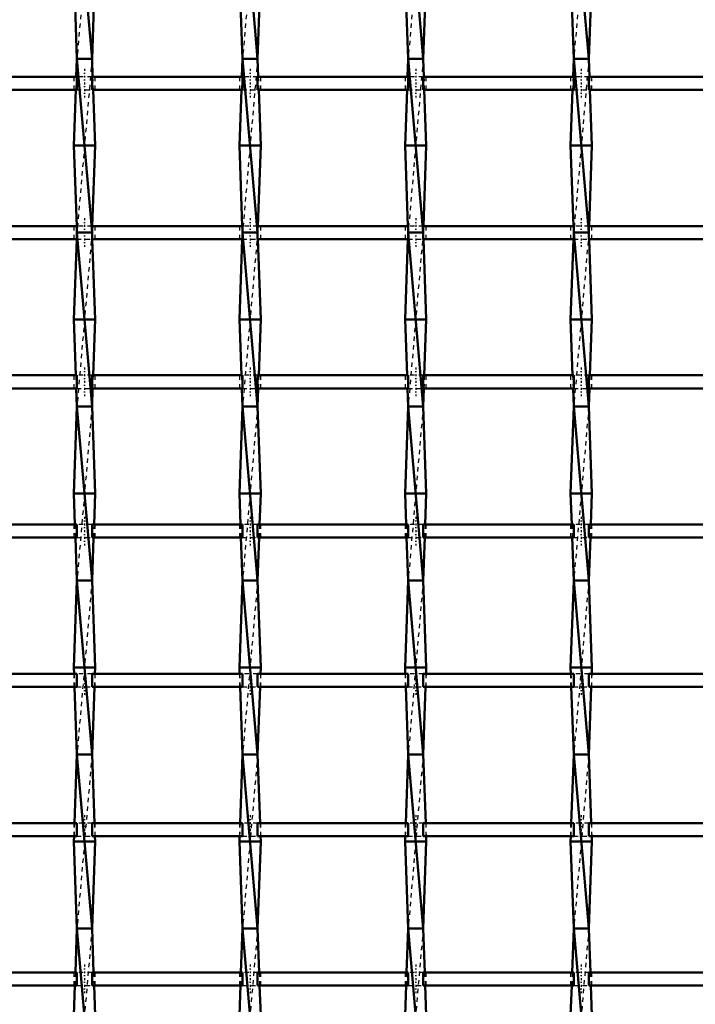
# Model space of a CAD drawing. Header units: millimetres. Extents: x -796 to 551, y -500 to 878.
# Tile 10 of 22: x -186 to -31, y -280 to -54. Entities that reach past the tile are written whole.
import ezdxf

# ---------------------------------------------------------------- set-up
doc = ezdxf.new("R2010")
doc.units = ezdxf.units.MM
doc.linetypes.add('Center', pattern=[1.5, 0.45, -0.5, 0.05, -0.5])
doc.linetypes.add('Dashed', pattern=[2, 1, -1])
for name, color, linetype, lineweight in [('AM_0', 7, 'Continuous', 50), ('AM_7', 7, 'Center', 25), ('AM_9', 6, 'Dashed', 25)]:
    doc.layers.add(name, color=color, linetype=linetype, lineweight=lineweight)

# ---------------------------------------------------------------- blocks, each defined once
blk = doc.blocks.new('10_cyb9est2xul62vjvq6e3r3c4l________0_in_LSSP3303438311900100035010_4')
at = {"layer": 'AM_0'}
for p, q in [((-173.18, -23), (-169.72, -63)), ((-173.9, -43), (-173.18, -63)), ((-169, -43), (-169.72, -63)), ((-173.18, -63), (-173.33, -67.16)), ((-173.18, -63), (-169.72, -103)), ((-169.72, -63), (-173.18, -63)), ((-169.72, -63), (-169.57, -67.16)), ((-173.44, -70.16), (-173.9, -83)), ((-169.46, -70.16), (-169, -83)), ((-169, -83), (-173.9, -83)), ((-173.9, -83), (-173.24, -101.49)), ((-169, -83), (-169.66, -101.49)), ((-169.72, -103), (-173.18, -103)), ((-173.18, -103), (-169.72, -143)), ((-173.24, -104.49), (-173.9, -123)), ((-169.66, -104.49), (-169, -123)), ((-173.9, -123), (-173.44, -135.82)), ((-169, -123), (-173.9, -123)), ((-169, -123), (-169.46, -135.82)), ((-173.33, -138.82), (-173.18, -143)), ((-169.57, -138.82), (-169.72, -143)), ((-173.18, -143), (-173.9, -163)), ((-173.18, -143), (-169.72, -183)), ((-169.72, -143), (-173.18, -143)), ((-169.72, -143), (-169, -163)), ((-169, -163), (-173.9, -163)), ((-173.9, -163), (-173.64, -170.15)), ((-169, -163), (-169.26, -170.15)), ((-173.54, -173.15), (-173.18, -183)), ((-169.36, -173.15), (-169.72, -183)), ((-173.18, -183), (-173.9, -203)), ((-169.72, -183), (-173.18, -183)), ((-173.18, -183), (-169.72, -223)), ((-169.72, -183), (-169, -203)), ((-169, -203), (-173.9, -203)), ((-173.9, -203), (-173.85, -204.48)), ((-169, -203), (-169.05, -204.48)), ((-173.74, -207.48), (-173.18, -223)), ((-169.16, -207.48), (-169.72, -223)), ((-173.18, -223), (-173.75, -238.81)), ((-169.72, -223), (-173.18, -223)), ((-173.18, -223), (-169.72, -263)), ((-169.72, -223), (-169.15, -238.81)), ((-173.86, -241.81), (-173.9, -243)), ((-169.04, -241.81), (-169, -243)), ((-169, -243), (-173.9, -243)), ((-173.9, -243), (-173.18, -263)), ((-169, -243), (-169.72, -263)), ((-173.18, -263), (-173.55, -273.14)), ((-173.18, -263), (-169.72, -303)), ((-169.72, -263), (-173.18, -263)), ((-169.72, -263), (-169.35, -273.14)), ((-173.65, -276.14), (-173.9, -283)), ((-169.25, -276.14), (-169, -283))]:
    blk.add_line(p, q, dxfattribs=at)
at = {"layer": 'AM_9'}
for p, q in [((-169.72, -23), (-173.18, -63)), ((-169.72, -63), (-173.18, -103)), ((-173.33, -67.16), (-173.44, -70.16)), ((-169.57, -67.16), (-169.46, -70.16)), ((-173.24, -101.49), (-173.18, -103)), ((-169.66, -101.49), (-169.72, -103)), ((-173.18, -103), (-173.24, -104.49)), ((-169.72, -103), (-173.18, -143)), ((-169.72, -103), (-169.66, -104.49)), ((-173.44, -135.82), (-173.33, -138.82)), ((-169.46, -135.82), (-169.57, -138.82)), ((-169.72, -143), (-173.18, -183)), ((-173.64, -170.15), (-173.54, -173.15)), ((-169.26, -170.15), (-169.36, -173.15)), ((-169.72, -183), (-173.18, -223)), ((-173.85, -204.48), (-173.74, -207.48)), ((-169.05, -204.48), (-169.16, -207.48)), ((-169.72, -223), (-173.18, -263)), ((-173.75, -238.81), (-173.86, -241.81)), ((-169.15, -238.81), (-169.04, -241.81)), ((-169.72, -263), (-173.18, -303)), ((-173.55, -273.14), (-173.65, -276.14)), ((-169.35, -273.14), (-169.25, -276.14))]:
    blk.add_line(p, q, dxfattribs=at)
blk = doc.blocks.new('11_ezde5s65fyz8qvvxfinz4t4rn________0_in_LSSP3303438311900100035010_4')
at = {"layer": 'AM_0'}
for p, q in [((-135.08, -23), (-131.62, -63)), ((-135.8, -43), (-135.08, -63)), ((-130.9, -43), (-131.62, -63)), ((-135.08, -63), (-135.23, -67.16)), ((-135.08, -63), (-131.62, -103)), ((-131.62, -63), (-135.08, -63)), ((-131.62, -63), (-131.47, -67.16)), ((-135.34, -70.16), (-135.8, -83)), ((-131.36, -70.16), (-130.9, -83)), ((-130.9, -83), (-135.8, -83)), ((-135.8, -83), (-135.14, -101.49)), ((-130.9, -83), (-131.56, -101.49)), ((-135.08, -103), (-131.62, -143)), ((-131.62, -103), (-135.08, -103)), ((-135.14, -104.49), (-135.8, -123)), ((-131.56, -104.49), (-130.9, -123)), ((-130.9, -123), (-135.8, -123)), ((-135.8, -123), (-135.34, -135.82)), ((-130.9, -123), (-131.36, -135.82)), ((-135.23, -138.82), (-135.08, -143)), ((-131.47, -138.82), (-131.62, -143)), ((-135.08, -143), (-135.8, -163)), ((-135.08, -143), (-131.62, -183)), ((-131.62, -143), (-135.08, -143)), ((-131.62, -143), (-130.9, -163)), ((-130.9, -163), (-135.8, -163)), ((-135.8, -163), (-135.54, -170.15)), ((-130.9, -163), (-131.16, -170.15)), ((-135.44, -173.15), (-135.08, -183)), ((-131.26, -173.15), (-131.62, -183)), ((-135.08, -183), (-135.8, -203)), ((-131.62, -183), (-135.08, -183)), ((-135.08, -183), (-131.62, -223)), ((-131.62, -183), (-130.9, -203)), ((-130.9, -203), (-135.8, -203)), ((-135.8, -203), (-135.75, -204.48)), ((-130.9, -203), (-130.95, -204.48)), ((-135.64, -207.48), (-135.08, -223)), ((-131.06, -207.48), (-131.62, -223)), ((-135.08, -223), (-135.65, -238.81)), ((-131.62, -223), (-135.08, -223)), ((-135.08, -223), (-131.62, -263)), ((-131.62, -223), (-131.05, -238.81)), ((-135.76, -241.81), (-135.8, -243)), ((-130.94, -241.81), (-130.9, -243)), ((-135.8, -243), (-135.08, -263)), ((-130.9, -243), (-135.8, -243)), ((-130.9, -243), (-131.62, -263)), ((-135.08, -263), (-135.45, -273.14)), ((-131.62, -263), (-135.08, -263)), ((-135.08, -263), (-131.62, -303)), ((-131.62, -263), (-131.25, -273.14)), ((-135.55, -276.14), (-135.8, -283)), ((-131.15, -276.14), (-130.9, -283))]:
    blk.add_line(p, q, dxfattribs=at)
at = {"layer": 'AM_9'}
for p, q in [((-131.62, -23), (-135.08, -63)), ((-131.62, -63), (-135.08, -103)), ((-135.23, -67.16), (-135.34, -70.16)), ((-131.47, -67.16), (-131.36, -70.16)), ((-135.14, -101.49), (-135.08, -103)), ((-131.56, -101.49), (-131.62, -103)), ((-135.08, -103), (-135.14, -104.49)), ((-131.62, -103), (-135.08, -143)), ((-131.62, -103), (-131.56, -104.49)), ((-135.34, -135.82), (-135.23, -138.82)), ((-131.36, -135.82), (-131.47, -138.82)), ((-131.62, -143), (-135.08, -183)), ((-135.54, -170.15), (-135.44, -173.15)), ((-131.16, -170.15), (-131.26, -173.15)), ((-131.62, -183), (-135.08, -223)), ((-135.75, -204.48), (-135.64, -207.48)), ((-130.95, -204.48), (-131.06, -207.48)), ((-131.62, -223), (-135.08, -263)), ((-135.65, -238.81), (-135.76, -241.81)), ((-131.05, -238.81), (-130.94, -241.81)), ((-131.62, -263), (-135.08, -303)), ((-135.45, -273.14), (-135.55, -276.14)), ((-131.25, -273.14), (-131.15, -276.14))]:
    blk.add_line(p, q, dxfattribs=at)
blk = doc.blocks.new('12_3zgj8b3yozdiv1dcarjilakqr________0_in_LSSP3303438311900100035010_4')
at = {"layer": 'AM_0'}
for p, q in [((-96.98, -23), (-93.52, -63)), ((-97.7, -43), (-96.98, -63)), ((-92.8, -43), (-93.52, -63)), ((-96.98, -63), (-97.13, -67.16)), ((-96.98, -63), (-93.52, -103)), ((-93.52, -63), (-96.98, -63)), ((-93.52, -63), (-93.37, -67.16)), ((-97.24, -70.16), (-97.7, -83)), ((-93.26, -70.16), (-92.8, -83)), ((-97.7, -83), (-97.04, -101.49)), ((-92.8, -83), (-97.7, -83)), ((-92.8, -83), (-93.46, -101.49)), ((-96.98, -103), (-93.52, -143)), ((-93.52, -103), (-96.98, -103)), ((-97.04, -104.49), (-97.7, -123)), ((-93.46, -104.49), (-92.8, -123)), ((-92.8, -123), (-97.7, -123)), ((-97.7, -123), (-97.24, -135.82)), ((-92.8, -123), (-93.26, -135.82)), ((-97.13, -138.82), (-96.98, -143)), ((-93.37, -138.82), (-93.52, -143)), ((-96.98, -143), (-97.7, -163)), ((-96.98, -143), (-93.52, -183)), ((-93.52, -143), (-96.98, -143)), ((-93.52, -143), (-92.8, -163)), ((-92.8, -163), (-97.7, -163)), ((-97.7, -163), (-97.44, -170.15)), ((-92.8, -163), (-93.06, -170.15)), ((-97.34, -173.15), (-96.98, -183)), ((-93.16, -173.15), (-93.52, -183)), ((-96.98, -183), (-97.7, -203)), ((-93.52, -183), (-96.98, -183)), ((-96.98, -183), (-93.52, -223)), ((-93.52, -183), (-92.8, -203)), ((-92.8, -203), (-97.7, -203)), ((-97.7, -203), (-97.65, -204.48)), ((-92.8, -203), (-92.85, -204.48)), ((-97.54, -207.48), (-96.98, -223)), ((-92.96, -207.48), (-93.52, -223)), ((-96.98, -223), (-97.55, -238.81)), ((-96.98, -223), (-93.52, -263)), ((-93.52, -223), (-96.98, -223)), ((-93.52, -223), (-92.95, -238.81)), ((-97.66, -241.81), (-97.7, -243)), ((-92.84, -241.81), (-92.8, -243)), ((-92.8, -243), (-97.7, -243)), ((-97.7, -243), (-96.98, -263)), ((-92.8, -243), (-93.52, -263)), ((-96.98, -263), (-97.35, -273.14)), ((-93.52, -263), (-96.98, -263)), ((-96.98, -263), (-93.52, -303)), ((-93.52, -263), (-93.15, -273.14)), ((-97.45, -276.14), (-97.7, -283)), ((-93.05, -276.14), (-92.8, -283))]:
    blk.add_line(p, q, dxfattribs=at)
at = {"layer": 'AM_9'}
for p, q in [((-93.52, -23), (-96.98, -63)), ((-93.52, -63), (-96.98, -103)), ((-97.13, -67.16), (-97.24, -70.16)), ((-93.37, -67.16), (-93.26, -70.16)), ((-97.04, -101.49), (-96.98, -103)), ((-93.46, -101.49), (-93.52, -103)), ((-96.98, -103), (-97.04, -104.49)), ((-93.52, -103), (-96.98, -143)), ((-93.52, -103), (-93.46, -104.49)), ((-97.24, -135.82), (-97.13, -138.82)), ((-93.26, -135.82), (-93.37, -138.82)), ((-93.52, -143), (-96.98, -183)), ((-97.44, -170.15), (-97.34, -173.15)), ((-93.06, -170.15), (-93.16, -173.15)), ((-93.52, -183), (-96.98, -223)), ((-97.65, -204.48), (-97.54, -207.48)), ((-92.85, -204.48), (-92.96, -207.48)), ((-93.52, -223), (-96.98, -263)), ((-97.55, -238.81), (-97.66, -241.81)), ((-92.95, -238.81), (-92.84, -241.81)), ((-93.52, -263), (-96.98, -303)), ((-97.35, -273.14), (-97.45, -276.14)), ((-93.15, -273.14), (-93.05, -276.14))]:
    blk.add_line(p, q, dxfattribs=at)
blk = doc.blocks.new('13_mhtx2kanrh7smx5yn51i9krmh________0_in_LSSP3303438311900100035010_4')
at = {"layer": 'AM_0'}
for p, q in [((-58.88, -23), (-55.42, -63)), ((-59.6, -43), (-58.88, -63)), ((-54.7, -43), (-55.42, -63)), ((-58.88, -63), (-59.03, -67.16)), ((-58.88, -63), (-55.42, -103)), ((-55.42, -63), (-58.88, -63)), ((-55.42, -63), (-55.27, -67.16)), ((-59.14, -70.16), (-59.6, -83)), ((-55.16, -70.16), (-54.7, -83)), ((-59.6, -83), (-58.94, -101.49)), ((-54.7, -83), (-59.6, -83)), ((-54.7, -83), (-55.36, -101.49)), ((-58.88, -103), (-55.42, -143)), ((-55.42, -103), (-58.88, -103)), ((-58.94, -104.49), (-59.6, -123)), ((-55.36, -104.49), (-54.7, -123)), ((-54.7, -123), (-59.6, -123)), ((-59.6, -123), (-59.14, -135.82)), ((-54.7, -123), (-55.16, -135.82)), ((-59.03, -138.82), (-58.88, -143)), ((-55.27, -138.82), (-55.42, -143)), ((-58.88, -143), (-59.6, -163)), ((-58.88, -143), (-55.42, -183)), ((-55.42, -143), (-58.88, -143)), ((-55.42, -143), (-54.7, -163)), ((-54.7, -163), (-59.6, -163)), ((-59.6, -163), (-59.34, -170.15)), ((-54.7, -163), (-54.96, -170.15)), ((-59.24, -173.15), (-58.88, -183)), ((-55.06, -173.15), (-55.42, -183)), ((-58.88, -183), (-59.6, -203)), ((-55.42, -183), (-58.88, -183)), ((-58.88, -183), (-55.42, -223)), ((-55.42, -183), (-54.7, -203)), ((-54.7, -203), (-59.6, -203)), ((-59.6, -203), (-59.55, -204.48)), ((-54.7, -203), (-54.75, -204.48)), ((-59.44, -207.48), (-58.88, -223)), ((-54.86, -207.48), (-55.42, -223)), ((-58.88, -223), (-59.45, -238.81)), ((-58.88, -223), (-55.42, -263)), ((-55.42, -223), (-58.88, -223)), ((-55.42, -223), (-54.85, -238.81)), ((-59.56, -241.81), (-59.6, -243)), ((-54.74, -241.81), (-54.7, -243)), ((-54.7, -243), (-59.6, -243)), ((-59.6, -243), (-58.88, -263)), ((-54.7, -243), (-55.42, -263)), ((-58.88, -263), (-59.25, -273.14)), ((-55.42, -263), (-58.88, -263)), ((-58.88, -263), (-55.42, -303)), ((-55.42, -263), (-55.05, -273.14)), ((-59.35, -276.14), (-59.6, -283)), ((-54.95, -276.14), (-54.7, -283))]:
    blk.add_line(p, q, dxfattribs=at)
at = {"layer": 'AM_9'}
for p, q in [((-55.42, -23), (-58.88, -63)), ((-55.42, -63), (-58.88, -103)), ((-59.03, -67.16), (-59.14, -70.16)), ((-55.27, -67.16), (-55.16, -70.16)), ((-58.94, -101.49), (-58.88, -103)), ((-55.36, -101.49), (-55.42, -103)), ((-58.88, -103), (-58.94, -104.49)), ((-55.42, -103), (-58.88, -143)), ((-55.42, -103), (-55.36, -104.49)), ((-59.14, -135.82), (-59.03, -138.82)), ((-55.16, -135.82), (-55.27, -138.82)), ((-55.42, -143), (-58.88, -183)), ((-59.34, -170.15), (-59.24, -173.15)), ((-54.96, -170.15), (-55.06, -173.15)), ((-55.42, -183), (-58.88, -223)), ((-59.55, -204.48), (-59.44, -207.48)), ((-54.75, -204.48), (-54.86, -207.48)), ((-55.42, -223), (-58.88, -263)), ((-59.45, -238.81), (-59.56, -241.81)), ((-54.85, -238.81), (-54.74, -241.81)), ((-55.42, -263), (-58.88, -303)), ((-59.25, -273.14), (-59.35, -276.14)), ((-55.05, -273.14), (-54.95, -276.14))]:
    blk.add_line(p, q, dxfattribs=at)
blk = doc.blocks.new('34_jftglgzxg2yealhkszp83jiqi________0_in_LSSP3303438311900100035010_4')
at = {"layer": 'AM_0'}
for p, q in [((-173.18, -273.14), (-207.82, -273.14)), ((-173.18, -273.14), (-173.18, -276.14)), ((-135.08, -273.14), (-169.72, -273.14)), ((-169.72, -276.14), (-169.72, -273.14)), ((-135.08, -273.14), (-135.08, -276.14)), ((-96.98, -273.14), (-131.62, -273.14)), ((-131.62, -276.14), (-131.62, -273.14)), ((-96.98, -273.14), (-96.98, -276.14)), ((-58.88, -273.14), (-93.52, -273.14)), ((-93.52, -276.14), (-93.52, -273.14)), ((-58.88, -273.14), (-58.88, -276.14)), ((-55.42, -276.14), (-55.42, -273.14)), ((-20.78, -273.14), (-55.42, -273.14)), ((-173.18, -276.14), (-207.82, -276.14)), ((-135.08, -276.14), (-169.72, -276.14)), ((-96.98, -276.14), (-131.62, -276.14)), ((-58.88, -276.14), (-93.52, -276.14)), ((-20.78, -276.14), (-55.42, -276.14))]:
    blk.add_line(p, q, dxfattribs=at)
at = {"layer": 'AM_7'}
for p, q in [((-171.45, -271.34), (-171.45, -277.94)), ((-133.35, -271.34), (-133.35, -277.94)), ((-95.25, -271.34), (-95.25, -277.94)), ((-57.15, -271.34), (-57.15, -277.94))]:
    blk.add_line(p, q, dxfattribs=at)
at = {"layer": 'AM_9'}
for p, q in [((-173.9, -273.14), (-173.9, -276.14)), ((-169.72, -273.14), (-173.18, -273.14)), ((-169, -276.14), (-169, -273.14)), ((-135.8, -273.14), (-135.8, -276.14)), ((-131.62, -273.14), (-135.08, -273.14)), ((-130.9, -276.14), (-130.9, -273.14)), ((-97.7, -273.14), (-97.7, -276.14)), ((-93.52, -273.14), (-96.98, -273.14)), ((-92.8, -276.14), (-92.8, -273.14)), ((-59.6, -273.14), (-59.6, -276.14)), ((-55.42, -273.14), (-58.88, -273.14)), ((-54.7, -276.14), (-54.7, -273.14)), ((-173.18, -276.14), (-169.72, -276.14)), ((-135.08, -276.14), (-131.62, -276.14)), ((-96.98, -276.14), (-93.52, -276.14)), ((-58.88, -276.14), (-55.42, -276.14))]:
    blk.add_line(p, q, dxfattribs=at)
blk = doc.blocks.new('35_77l73bl0t4ye62qw3al3s4xtv________0_in_LSSP3303438311900100035010_4')
at = {"layer": 'AM_0'}
for p, q in [((-173.18, -238.81), (-207.82, -238.81)), ((-173.18, -238.81), (-173.18, -241.81)), ((-135.08, -238.81), (-169.72, -238.81)), ((-169.72, -241.81), (-169.72, -238.81)), ((-135.08, -238.81), (-135.08, -241.81)), ((-131.62, -241.81), (-131.62, -238.81)), ((-96.98, -238.81), (-131.62, -238.81)), ((-96.98, -238.81), (-96.98, -241.81)), ((-58.88, -238.81), (-93.52, -238.81)), ((-93.52, -241.81), (-93.52, -238.81)), ((-58.88, -238.81), (-58.88, -241.81)), ((-20.78, -238.81), (-55.42, -238.81)), ((-55.42, -241.81), (-55.42, -238.81)), ((-173.18, -241.81), (-207.82, -241.81)), ((-135.08, -241.81), (-169.72, -241.81)), ((-96.98, -241.81), (-131.62, -241.81)), ((-58.88, -241.81), (-93.52, -241.81)), ((-20.78, -241.81), (-55.42, -241.81))]:
    blk.add_line(p, q, dxfattribs=at)
at = {"layer": 'AM_7'}
for p, q in [((-171.45, -237.01), (-171.45, -243.61)), ((-133.35, -237.01), (-133.35, -243.61)), ((-95.25, -237.01), (-95.25, -243.61)), ((-57.15, -237.01), (-57.15, -243.61))]:
    blk.add_line(p, q, dxfattribs=at)
at = {"layer": 'AM_9'}
for p, q in [((-173.9, -238.81), (-173.9, -241.81)), ((-169.72, -238.81), (-173.18, -238.81)), ((-169, -241.81), (-169, -238.81)), ((-135.8, -238.81), (-135.8, -241.81)), ((-131.62, -238.81), (-135.08, -238.81)), ((-130.9, -241.81), (-130.9, -238.81)), ((-97.7, -238.81), (-97.7, -241.81)), ((-93.52, -238.81), (-96.98, -238.81)), ((-92.8, -241.81), (-92.8, -238.81)), ((-59.6, -238.81), (-59.6, -241.81)), ((-55.42, -238.81), (-58.88, -238.81)), ((-54.7, -241.81), (-54.7, -238.81)), ((-173.18, -241.81), (-169.72, -241.81)), ((-135.08, -241.81), (-131.62, -241.81)), ((-96.98, -241.81), (-93.52, -241.81)), ((-58.88, -241.81), (-55.42, -241.81))]:
    blk.add_line(p, q, dxfattribs=at)
blk = doc.blocks.new('36_sxbjl6zuo383i8p8wwmo7q4rd________0_in_LSSP3303438311900100035010_4')
at = {"layer": 'AM_0'}
for p, q in [((-173.18, -204.48), (-207.82, -204.48)), ((-173.18, -204.48), (-173.18, -207.48)), ((-135.08, -204.48), (-169.72, -204.48)), ((-169.72, -207.48), (-169.72, -204.48)), ((-135.08, -204.48), (-135.08, -207.48)), ((-131.62, -207.48), (-131.62, -204.48)), ((-96.98, -204.48), (-131.62, -204.48)), ((-96.98, -204.48), (-96.98, -207.48)), ((-58.88, -204.48), (-93.52, -204.48)), ((-93.52, -207.48), (-93.52, -204.48)), ((-58.88, -204.48), (-58.88, -207.48)), ((-20.78, -204.48), (-55.42, -204.48)), ((-55.42, -207.48), (-55.42, -204.48)), ((-173.18, -207.48), (-207.82, -207.48)), ((-135.08, -207.48), (-169.72, -207.48)), ((-96.98, -207.48), (-131.62, -207.48)), ((-58.88, -207.48), (-93.52, -207.48)), ((-20.78, -207.48), (-55.42, -207.48))]:
    blk.add_line(p, q, dxfattribs=at)
at = {"layer": 'AM_7'}
for p, q in [((-171.45, -202.68), (-171.45, -209.28)), ((-133.35, -202.68), (-133.35, -209.28)), ((-95.25, -202.68), (-95.25, -209.28)), ((-57.15, -202.68), (-57.15, -209.28))]:
    blk.add_line(p, q, dxfattribs=at)
at = {"layer": 'AM_9'}
for p, q in [((-173.9, -204.48), (-173.9, -207.48)), ((-169.72, -204.48), (-173.18, -204.48)), ((-169, -207.48), (-169, -204.48)), ((-135.8, -204.48), (-135.8, -207.48)), ((-131.62, -204.48), (-135.08, -204.48)), ((-130.9, -207.48), (-130.9, -204.48)), ((-97.7, -204.48), (-97.7, -207.48)), ((-93.52, -204.48), (-96.98, -204.48)), ((-92.8, -207.48), (-92.8, -204.48)), ((-59.6, -204.48), (-59.6, -207.48)), ((-55.42, -204.48), (-58.88, -204.48)), ((-54.7, -207.48), (-54.7, -204.48)), ((-173.18, -207.48), (-169.72, -207.48)), ((-135.08, -207.48), (-131.62, -207.48)), ((-96.98, -207.48), (-93.52, -207.48)), ((-58.88, -207.48), (-55.42, -207.48))]:
    blk.add_line(p, q, dxfattribs=at)
blk = doc.blocks.new('37_bnsl00w3qbbc8busw1il727dc________0_in_LSSP3303438311900100035010_4')
at = {"layer": 'AM_0'}
for p, q in [((-173.18, -170.15), (-207.82, -170.15)), ((-173.18, -170.15), (-173.18, -173.15)), ((-135.08, -170.15), (-169.72, -170.15)), ((-169.72, -173.15), (-169.72, -170.15)), ((-135.08, -170.15), (-135.08, -173.15)), ((-131.62, -173.15), (-131.62, -170.15)), ((-96.98, -170.15), (-131.62, -170.15)), ((-96.98, -170.15), (-96.98, -173.15)), ((-58.88, -170.15), (-93.52, -170.15)), ((-93.52, -173.15), (-93.52, -170.15)), ((-58.88, -170.15), (-58.88, -173.15)), ((-55.42, -173.15), (-55.42, -170.15)), ((-20.78, -170.15), (-55.42, -170.15)), ((-173.18, -173.15), (-207.82, -173.15)), ((-135.08, -173.15), (-169.72, -173.15)), ((-96.98, -173.15), (-131.62, -173.15)), ((-58.88, -173.15), (-93.52, -173.15)), ((-20.78, -173.15), (-55.42, -173.15))]:
    blk.add_line(p, q, dxfattribs=at)
at = {"layer": 'AM_7'}
for p, q in [((-171.45, -168.35), (-171.45, -174.95)), ((-133.35, -168.35), (-133.35, -174.95)), ((-95.25, -168.35), (-95.25, -174.95)), ((-57.15, -168.35), (-57.15, -174.95))]:
    blk.add_line(p, q, dxfattribs=at)
at = {"layer": 'AM_9'}
for p, q in [((-173.9, -170.15), (-173.9, -173.15)), ((-169.72, -170.15), (-173.18, -170.15)), ((-169, -173.15), (-169, -170.15)), ((-135.8, -170.15), (-135.8, -173.15)), ((-131.62, -170.15), (-135.08, -170.15)), ((-130.9, -173.15), (-130.9, -170.15)), ((-97.7, -170.15), (-97.7, -173.15)), ((-93.52, -170.15), (-96.98, -170.15)), ((-92.8, -173.15), (-92.8, -170.15)), ((-59.6, -170.15), (-59.6, -173.15)), ((-55.42, -170.15), (-58.88, -170.15)), ((-54.7, -173.15), (-54.7, -170.15)), ((-173.18, -173.15), (-169.72, -173.15)), ((-135.08, -173.15), (-131.62, -173.15)), ((-96.98, -173.15), (-93.52, -173.15)), ((-58.88, -173.15), (-55.42, -173.15))]:
    blk.add_line(p, q, dxfattribs=at)
blk = doc.blocks.new('38_187931bfnilty5abpzbxiwrxe________0_in_LSSP3303438311900100035010_4')
at = {"layer": 'AM_0'}
for p, q in [((-173.18, -135.82), (-207.82, -135.82)), ((-173.18, -135.82), (-173.18, -138.82)), ((-135.08, -135.82), (-169.72, -135.82)), ((-169.72, -138.82), (-169.72, -135.82)), ((-135.08, -135.82), (-135.08, -138.82)), ((-131.62, -138.82), (-131.62, -135.82)), ((-96.98, -135.82), (-131.62, -135.82)), ((-96.98, -135.82), (-96.98, -138.82)), ((-58.88, -135.82), (-93.52, -135.82)), ((-93.52, -138.82), (-93.52, -135.82)), ((-58.88, -135.82), (-58.88, -138.82)), ((-20.78, -135.82), (-55.42, -135.82)), ((-55.42, -138.82), (-55.42, -135.82)), ((-173.18, -138.82), (-207.82, -138.82)), ((-135.08, -138.82), (-169.72, -138.82)), ((-96.98, -138.82), (-131.62, -138.82)), ((-58.88, -138.82), (-93.52, -138.82)), ((-20.78, -138.82), (-55.42, -138.82))]:
    blk.add_line(p, q, dxfattribs=at)
at = {"layer": 'AM_7'}
for p, q in [((-171.45, -134.02), (-171.45, -140.62)), ((-133.35, -134.02), (-133.35, -140.62)), ((-95.25, -134.02), (-95.25, -140.62)), ((-57.15, -134.02), (-57.15, -140.62))]:
    blk.add_line(p, q, dxfattribs=at)
at = {"layer": 'AM_9'}
for p, q in [((-173.9, -135.82), (-173.9, -138.82)), ((-169.72, -135.82), (-173.18, -135.82)), ((-169, -138.82), (-169, -135.82)), ((-135.8, -135.82), (-135.8, -138.82)), ((-131.62, -135.82), (-135.08, -135.82)), ((-130.9, -138.82), (-130.9, -135.82)), ((-97.7, -135.82), (-97.7, -138.82)), ((-93.52, -135.82), (-96.98, -135.82)), ((-92.8, -138.82), (-92.8, -135.82)), ((-59.6, -135.82), (-59.6, -138.82)), ((-55.42, -135.82), (-58.88, -135.82)), ((-54.7, -138.82), (-54.7, -135.82)), ((-173.18, -138.82), (-169.72, -138.82)), ((-135.08, -138.82), (-131.62, -138.82)), ((-96.98, -138.82), (-93.52, -138.82)), ((-58.88, -138.82), (-55.42, -138.82))]:
    blk.add_line(p, q, dxfattribs=at)
blk = doc.blocks.new('39_ajovjjc6wjfeaihra8v3fdzyu________0_in_LSSP3303438311900100035010_4')
at = {"layer": 'AM_0'}
for p, q in [((-173.18, -101.49), (-207.82, -101.49)), ((-173.18, -101.49), (-173.18, -104.49)), ((-135.08, -101.49), (-169.72, -101.49)), ((-169.72, -104.49), (-169.72, -101.49)), ((-135.08, -101.49), (-135.08, -104.49)), ((-131.62, -104.49), (-131.62, -101.49)), ((-96.98, -101.49), (-131.62, -101.49)), ((-96.98, -101.49), (-96.98, -104.49)), ((-93.52, -104.49), (-93.52, -101.49)), ((-58.88, -101.49), (-93.52, -101.49)), ((-58.88, -101.49), (-58.88, -104.49)), ((-20.78, -101.49), (-55.42, -101.49)), ((-55.42, -104.49), (-55.42, -101.49)), ((-173.18, -104.49), (-207.82, -104.49)), ((-135.08, -104.49), (-169.72, -104.49)), ((-96.98, -104.49), (-131.62, -104.49)), ((-58.88, -104.49), (-93.52, -104.49)), ((-20.78, -104.49), (-55.42, -104.49))]:
    blk.add_line(p, q, dxfattribs=at)
at = {"layer": 'AM_7'}
for p, q in [((-171.45, -99.69), (-171.45, -106.29)), ((-133.35, -99.69), (-133.35, -106.29)), ((-95.25, -99.69), (-95.25, -106.29)), ((-57.15, -99.69), (-57.15, -106.29))]:
    blk.add_line(p, q, dxfattribs=at)
at = {"layer": 'AM_9'}
for p, q in [((-173.9, -101.49), (-173.9, -104.49)), ((-169.72, -101.49), (-173.18, -101.49)), ((-169, -104.49), (-169, -101.49)), ((-135.8, -101.49), (-135.8, -104.49)), ((-131.62, -101.49), (-135.08, -101.49)), ((-130.9, -104.49), (-130.9, -101.49)), ((-97.7, -101.49), (-97.7, -104.49)), ((-93.52, -101.49), (-96.98, -101.49)), ((-92.8, -104.49), (-92.8, -101.49)), ((-59.6, -101.49), (-59.6, -104.49)), ((-55.42, -101.49), (-58.88, -101.49)), ((-54.7, -104.49), (-54.7, -101.49)), ((-173.18, -104.49), (-169.72, -104.49)), ((-135.08, -104.49), (-131.62, -104.49)), ((-96.98, -104.49), (-93.52, -104.49)), ((-58.88, -104.49), (-55.42, -104.49))]:
    blk.add_line(p, q, dxfattribs=at)
blk = doc.blocks.new('40_he6wzvy9es4nmxcfxo4kx43xa________0_in_LSSP3303438311900100035010_4')
at = {"layer": 'AM_0'}
for p, q in [((-173.18, -67.16), (-207.82, -67.16)), ((-173.18, -67.16), (-173.18, -70.16)), ((-135.08, -67.16), (-169.72, -67.16)), ((-169.72, -70.16), (-169.72, -67.16)), ((-135.08, -67.16), (-135.08, -70.16)), ((-131.62, -70.16), (-131.62, -67.16)), ((-96.98, -67.16), (-131.62, -67.16)), ((-96.98, -67.16), (-96.98, -70.16)), ((-58.88, -67.16), (-93.52, -67.16)), ((-93.52, -70.16), (-93.52, -67.16)), ((-58.88, -67.16), (-58.88, -70.16)), ((-20.78, -67.16), (-55.42, -67.16)), ((-55.42, -70.16), (-55.42, -67.16)), ((-173.18, -70.16), (-207.82, -70.16)), ((-135.08, -70.16), (-169.72, -70.16)), ((-96.98, -70.16), (-131.62, -70.16)), ((-58.88, -70.16), (-93.52, -70.16)), ((-20.78, -70.16), (-55.42, -70.16))]:
    blk.add_line(p, q, dxfattribs=at)
at = {"layer": 'AM_7'}
for p, q in [((-171.45, -65.36), (-171.45, -71.96)), ((-133.35, -65.36), (-133.35, -71.96)), ((-95.25, -65.36), (-95.25, -71.96)), ((-57.15, -65.36), (-57.15, -71.96))]:
    blk.add_line(p, q, dxfattribs=at)
at = {"layer": 'AM_9'}
for p, q in [((-173.9, -67.16), (-173.9, -70.16)), ((-169.72, -67.16), (-173.18, -67.16)), ((-169, -70.16), (-169, -67.16)), ((-135.8, -67.16), (-135.8, -70.16)), ((-131.62, -67.16), (-135.08, -67.16)), ((-130.9, -70.16), (-130.9, -67.16)), ((-97.7, -67.16), (-97.7, -70.16)), ((-93.52, -67.16), (-96.98, -67.16)), ((-92.8, -70.16), (-92.8, -67.16)), ((-59.6, -67.16), (-59.6, -70.16)), ((-55.42, -67.16), (-58.88, -67.16)), ((-54.7, -70.16), (-54.7, -67.16)), ((-173.18, -70.16), (-169.72, -70.16)), ((-135.08, -70.16), (-131.62, -70.16)), ((-96.98, -70.16), (-93.52, -70.16)), ((-58.88, -70.16), (-55.42, -70.16))]:
    blk.add_line(p, q, dxfattribs=at)

msp = doc.modelspace()

# ---------------------------------------------------------------- block references
for name in ['10_cyb9est2xul62vjvq6e3r3c4l________0_in_LSSP3303438311900100035010_4', '11_ezde5s65fyz8qvvxfinz4t4rn________0_in_LSSP3303438311900100035010_4', '12_3zgj8b3yozdiv1dcarjilakqr________0_in_LSSP3303438311900100035010_4', '13_mhtx2kanrh7smx5yn51i9krmh________0_in_LSSP3303438311900100035010_4', '40_he6wzvy9es4nmxcfxo4kx43xa________0_in_LSSP3303438311900100035010_4', '39_ajovjjc6wjfeaihra8v3fdzyu________0_in_LSSP3303438311900100035010_4', '38_187931bfnilty5abpzbxiwrxe________0_in_LSSP3303438311900100035010_4', '37_bnsl00w3qbbc8busw1il727dc________0_in_LSSP3303438311900100035010_4', '36_sxbjl6zuo383i8p8wwmo7q4rd________0_in_LSSP3303438311900100035010_4', '35_77l73bl0t4ye62qw3al3s4xtv________0_in_LSSP3303438311900100035010_4', '34_jftglgzxg2yealhkszp83jiqi________0_in_LSSP3303438311900100035010_4']:
    msp.add_blockref(name, (0, 0))

doc.saveas('drawing.dxf')
